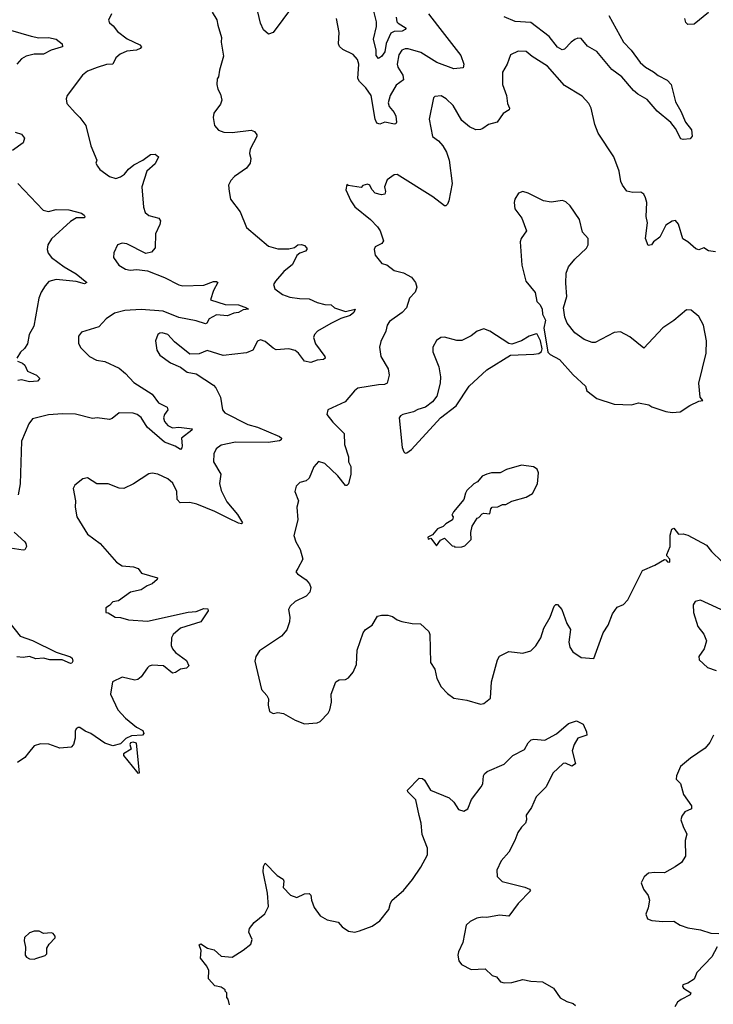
# Model space of a CAD drawing. Extents: x 2220520 to 2384350, y 721165 to 893491.
# Tile 235 of 256: x 2293342 to 2297756, y 850142 to 856408. Entities that reach past the tile are written whole.
import ezdxf

# ---------------------------------------------------------------- set-up
doc = ezdxf.new("R2010")
doc.units = 0

msp = doc.modelspace()

# ---------------------------------------------------------------- linework, layer by layer
at = {"layer": '0CON20XD'}
for points in [[(2294566.8, 856456.8), (2294597.9, 856407.9), (2294602.4, 856372.4), (2294626.7, 856295), (2294623.8, 856265), (2294640, 856175), (2294613, 856087), (2294607.5, 856045), (2294598.3, 856031.7), (2294596.2, 855995), (2294604, 855965), (2294621.2, 855935), (2294628, 855895), (2294620.5, 855869.5), (2294577.7, 855812.3), (2294573.6, 855786.4), (2294581.2, 855735), (2294606.7, 855705), (2294642.1, 855692.1), (2294695, 855689.2), (2294815, 855704.2), (2294836.8, 855696.8), (2294851.2, 855675), (2294851.2, 855665), (2294809.2, 855585), (2294805.9, 855555.9), (2294814, 855525), (2294810, 855495), (2294785, 855463.8), (2294709.7, 855410.3), (2294686, 855385), (2294671.2, 855355), (2294676.2, 855315), (2294683.3, 855265), (2294746.2, 855185), (2294786.7, 855085), (2294925, 854966.9), (2294985, 854950.5), (2295055, 854949.4), (2295091.4, 854958.6), (2295113.3, 854975), (2295135, 854977.1), (2295155, 854970), (2295170, 854955), (2295170, 854945), (2295161.2, 854935), (2295125, 854922.2), (2295105, 854907.1), (2295079.3, 854850.7), (2295024.3, 854805), (2294970, 854745), (2294957, 854723), (2294966.7, 854695), (2295015, 854658.6), (2295062, 854642), (2295122.6, 854632.6), (2295185, 854632.5), (2295235, 854609.2), (2295285, 854596.2), (2295324.1, 854594.1), (2295346.7, 854575), (2295415, 854550), (2295476.6, 854566.6), (2295469.4, 854545), (2295445.6, 854525), (2295385, 854507.1), (2295322.2, 854475), (2295238.1, 854425), (2295219.4, 854405), (2295211.9, 854385), (2295224.6, 854345), (2295284, 854265), (2295287.1, 854252.9), (2295275.6, 854244.4), (2295235, 854240.8), (2295194.4, 854225.6), (2295154.2, 854234.3), (2295116.5, 854285), (2295095, 854302.2), (2295055, 854313.1), (2294975, 854307.5), (2294955, 854317.5), (2294905, 854360), (2294875, 854370), (2294855, 854362.5), (2294825.9, 854304.1), (2294785, 854288), (2294638.3, 854271.7), (2294535, 854302.5), (2294485, 854281.2), (2294425, 854278.8), (2294327.6, 854357.6), (2294285, 854404), (2294250, 854415), (2294235, 854413.8), (2294221.2, 854405), (2294206.2, 854365), (2294216.2, 854305), (2294235, 854273.8), (2294302.5, 854225), (2294366.1, 854196.1), (2294407.5, 854165), (2294465, 854153.8), (2294575, 854082), (2294590.8, 854065), (2294620.8, 854005), (2294632.5, 853925), (2294648.8, 853905), (2294795, 853832), (2294854.8, 853814.8), (2294996.7, 853755), (2295008.8, 853745), (2295006.7, 853735), (2294995, 853728.6), (2294923.5, 853716.5), (2294715, 853720.4), (2294625, 853700), (2294592.2, 853677.8), (2294578.9, 853645), (2294576.7, 853595), (2294622.2, 853515), (2294614.5, 853455.5), (2294625, 853411.2), (2294660.7, 853340.7), (2294729.2, 853259.2), (2294760, 853205), (2294755, 853200), (2294735, 853202.9), (2294673.4, 853233.4), (2294585, 853278.2), (2294470, 853325), (2294425, 853334.4), (2294363.5, 853333.5), (2294344.4, 853354.4), (2294341.5, 853405), (2294317.4, 853457.4), (2294285.5, 853485.5), (2294222.5, 853515), (2294185, 853521.9), (2294165, 853516.9), (2294066.2, 853455), (2294005, 853424.3), (2293975, 853427.5), (2293905, 853454.2), (2293834.3, 853454.3), (2293775, 853492), (2293744.1, 853485.9), (2293692.5, 853445), (2293683.8, 853425), (2293698, 853345), (2293696.2, 853305), (2293706, 853245), (2293775, 853133.8), (2293854.4, 853074.4), (2293957.5, 852955), (2293995, 852931.8), (2294067.5, 852925), (2294096.2, 852915), (2294116.7, 852885), (2294220, 852855), (2294216.7, 852845), (2294185, 852818), (2294154.3, 852805.7), (2294115, 852778.8), (2294047.5, 852765), (2293970.7, 852709.3), (2293935, 852702.5), (2293915, 852680), (2293890, 852665), (2293890, 852635), (2293905, 852632.5), (2293950, 852605), (2293985, 852603.3), (2294035, 852588), (2294155, 852580.8), (2294415, 852638.4), (2294465, 852642.1), (2294515, 852661.5), (2294539.1, 852659.1), (2294542.5, 852645), (2294494.8, 852575.2), (2294365, 852535.3), (2294319.4, 852495), (2294308.1, 852475), (2294305.8, 852425), (2294314.2, 852405), (2294335, 852381.4), (2294405, 852329.2), (2294418.8, 852295), (2294405, 852281.2), (2294365, 852275.8), (2294335, 852254.2), (2294315, 852250), (2294256.7, 852295), (2294185, 852300), (2294165.8, 852294.2), (2294155, 852283.8), (2294114.5, 852225.5), (2294095, 852209.2), (2294074.2, 852204.2), (2293995, 852223.8), (2293932.5, 852195), (2293920, 852115), (2293967.5, 852015), (2294015, 851963.1), (2294086.2, 851906.2), (2294125.7, 851885), (2294132.9, 851865), (2294125, 851854.4), (2294055, 851850.7), (2294017.1, 851832.9), (2293985, 851800.3), (2293935, 851787.1), (2293885, 851802.9), (2293795, 851866), (2293759.3, 851879.3), (2293725, 851902.5), (2293715, 851902.5), (2293702.5, 851895), (2293695, 851880), (2293696.2, 851835), (2293683.9, 851796.1), (2293670.7, 851779.3), (2293597, 851773), (2293528.3, 851798.3), (2293475, 851800), (2293434.2, 851785.8), (2293398.6, 851741.4), (2293375, 851713.3), (2293329.5, 851680.5)], [(2293927.5, 856445), (2293907.5, 856405), (2293915, 856387.5), (2293938.3, 856368.3), (2293965, 856332.5), (2294025.5, 856285.5), (2294107.6, 856247.6), (2294117.1, 856235), (2294109.2, 856225), (2294086.2, 856215), (2294025, 856206.9), (2293982.4, 856187.6), (2293954.3, 856165), (2293935, 856125.8), (2293895, 856123.5), (2293835, 856104.5), (2293775, 856079.5), (2293741.4, 856055), (2293644.5, 855925.5), (2293638, 855905), (2293643.3, 855875), (2293695, 855816.2)], [(2295077.6, 856492.4), (2294955, 856326.7), (2294925, 856316.7), (2294895, 856343.1), (2294875, 856386), (2294850, 856495)], [(2295944, 856445), (2296001.6, 856371.6), (2296150.5, 856180.5), (2296168.5, 856125), (2296165, 856101.2), (2296105, 856095.5), (2295996.9, 856135), (2295895, 856199.6), (2295815, 856222.2), (2295795, 856223.3), (2295775, 856214.3), (2295754.5, 856185), (2295743.8, 856125), (2295748.5, 856105), (2295781.6, 856055), (2295784.6, 856025.4), (2295738.2, 855991.8), (2295700, 855925), (2295687.9, 855877.9), (2295692.7, 855855), (2295725, 855816.7), (2295735.4, 855795), (2295739.5, 855755), (2295735.5, 855744.5), (2295727.9, 855742.1), (2295665, 855756.7), (2295635, 855743.5), (2295615, 855750), (2295603.8, 855775), (2295578.2, 855925), (2295545.6, 855975), (2295504.6, 856014.6), (2295494.6, 856034.6), (2295501.4, 856125), (2295492, 856155), (2295465, 856186), (2295398.7, 856218.7), (2295377, 856237), (2295371.4, 856255), (2295375.8, 856325.8), (2295358.8, 856415)], [(2295737.1, 856425), (2295742.3, 856395), (2295750, 856385), (2295802.5, 856355), (2295796, 856345), (2295775.7, 856335), (2295725, 856331.9), (2295705, 856321.9), (2295674.1, 856255.9), (2295666.5, 856203.5), (2295645, 856173.8), (2295625, 856160.9), (2295610.4, 856180.4), (2295610.2, 856215), (2295594.2, 856285), (2295612.2, 856365), (2295613.3, 856395), (2295595, 856463.1)], [(2297725, 856454.2), (2297635, 856380), (2297595, 856376.7), (2297580.5, 856390.5), (2297575.8, 856415)], [(2297090.5, 856435), (2297185, 856265.8), (2297234.1, 856214.1), (2297291.8, 856135), (2297324.4, 856105), (2297376, 856076), (2297405, 856052.1), (2297462.8, 856022.8), (2297488.2, 855995), (2297515.3, 855885), (2297549.6, 855825), (2297579.5, 855755), (2297618.1, 855708.1), (2297622.7, 855667.3), (2297609.5, 855650.5), (2297565, 855645.7), (2297549.7, 855649.7), (2297516.4, 855715), (2297485, 855754.4), (2297398.9, 855825), (2297335, 855900), (2297276.4, 855933.6), (2297247.9, 855957.9), (2297174.6, 856045), (2297110.3, 856090.3), (2297015, 856206.2), (2296955, 856239.5), (2296915, 856288.1), (2296895, 856289.5), (2296875, 856282.2), (2296850.8, 856265), (2296810.3, 856219.7), (2296795, 856215.7), (2296765, 856232.2), (2296711.5, 856301.5), (2296595, 856389.3), (2296495, 856397.1), (2296425, 856426.2)], [(2293285, 856341.5), (2293415, 856303.6), (2293465, 856292.7), (2293525, 856294.7), (2293575, 856283.9), (2293611.9, 856255), (2293614.2, 856235.8), (2293607.1, 856232.9), (2293542, 856215), (2293495, 856187.8), (2293435, 856189.4), (2293384.6, 856175.4), (2293355, 856159.2), (2293325, 856124)], [(2297770.7, 854930.7), (2297725, 854936.7), (2297696.4, 854956.4), (2297665, 854943.3), (2297645, 854950), (2297595, 854994), (2297563.2, 855013.2), (2297535, 855107.5), (2297515, 855130), (2297495, 855126.7), (2297455, 855101.2), (2297416.4, 855023.6), (2297376, 854994), (2297362.5, 854975), (2297341.7, 854971.7), (2297324, 855015), (2297337.5, 855115), (2297330, 855155), (2297332.5, 855245), (2297325.8, 855275), (2297315, 855296.7), (2297295, 855311.2), (2297245, 855308.8), (2297205, 855317.5), (2297178.8, 855355), (2297168.8, 855378.8), (2297157.5, 855445), (2297124.3, 855534.3), (2297023.8, 855685), (2297001.7, 855741.7), (2296978.8, 855845), (2296963.3, 855875), (2296922.3, 855922.3), (2296809.8, 855989.8), (2296701.3, 856111.3), (2296602.9, 856172.9), (2296565, 856205.7), (2296515, 856206.7), (2296466.2, 856185), (2296444.2, 856125), (2296415.8, 856074.2), (2296415.7, 855995), (2296440.6, 855925), (2296446.7, 855875), (2296460, 855845), (2296456.2, 855835), (2296418.8, 855811.2), (2296380, 855755), (2296325, 855740), (2296290, 855715), (2296275, 855708.6), (2296245, 855708.1), (2296205, 855725.8), (2296157, 855767), (2296101.3, 855861.3), (2296056, 855905), (2296025, 855924), (2295985, 855920), (2295975, 855910), (2295948, 855775), (2295970, 855665), (2296007, 855637), (2296035.6, 855605.6), (2296059.2, 855565), (2296076, 855515), (2296094.2, 855365), (2296074.3, 855255), (2296065, 855233.8), (2296055, 855224.2), (2296045, 855224.4), (2295971.1, 855281.1), (2295745, 855422.5), (2295725, 855420), (2295680.3, 855389.7), (2295663.8, 855345), (2295671.2, 855315), (2295665, 855296.7), (2295645, 855293.8), (2295605, 855303.3), (2295582.5, 855327.5), (2295570, 855355), (2295555, 855361.2), (2295526.4, 855353.6), (2295515, 855340), (2295432.5, 855352.5), (2295425, 855360), (2295417.5, 855325), (2295450, 855255), (2295475, 855217.5), (2295575.6, 855135.6), (2295620.3, 855090.3), (2295635.8, 855065), (2295658.3, 855001.7), (2295647.3, 854982.7), (2295605, 854962.5), (2295598.8, 854945), (2295605, 854910), (2295646, 854856), (2295678.3, 854848.3), (2295725, 854810.8), (2295785, 854797.1), (2295835, 854769.4), (2295860.9, 854735), (2295869.2, 854705), (2295859.4, 854675), (2295822.9, 854635), (2295804.4, 854575), (2295776, 854544), (2295695, 854488.1), (2295680, 854465), (2295672.2, 854425), (2295640.3, 854359.7), (2295632.9, 854322.9), (2295640.8, 854265), (2295686.9, 854185), (2295692.9, 854145), (2295680.8, 854095), (2295664.5, 854085.5), (2295625, 854083.8), (2295495, 854062.5), (2295472, 854045), (2295413.8, 853975), (2295302.5, 853925), (2295297.5, 853895), (2295335, 853846.2), (2295407.1, 853775), (2295409.4, 853705), (2295434.3, 853625), (2295434.3, 853595), (2295449.4, 853565), (2295448.9, 853515), (2295435.6, 853454.4), (2295425, 853443.8), (2295415, 853443.8), (2295366.7, 853505), (2295285, 853584), (2295244.2, 853595.8), (2295215, 853562.5), (2295185, 853490), (2295165, 853473.8), (2295125, 853463.3), (2295101.7, 853438.3), (2295094, 853405), (2295116.2, 853345), (2295106.2, 853305), (2295112.5, 853225), (2295088, 853125), (2295100, 853085), (2295127.3, 853037.3), (2295143.8, 852975), (2295112.5, 852915), (2295100, 852895), (2295110.7, 852880.7), (2295165, 852843.3), (2295187, 852817), (2295194.1, 852794.1), (2295188.6, 852765), (2295165, 852739.2), (2295095.6, 852704.4), (2295064.2, 852675.8), (2295054, 852655), (2295061.4, 852605), (2295059.2, 852575), (2295042.5, 852525), (2295007.5, 852485), (2294868.3, 852391.7), (2294846.2, 852355), (2294838.8, 852325), (2294881.2, 852145), (2294915, 852107.5), (2294926.7, 852085), (2294923.3, 852045), (2294932.5, 852005), (2294955, 851993.3), (2294985, 852000), (2295021.7, 851991.7), (2295095, 851950), (2295155, 851927.5), (2295235, 851933.3), (2295255, 851942.5), (2295305.8, 851994.2), (2295316.7, 852015), (2295326, 852065), (2295323.8, 852115), (2295353.8, 852195), (2295375, 852207.5), (2295415, 852208.8), (2295435, 852218.8), (2295464, 852255), (2295485.5, 852304.5), (2295490, 852395), (2295527.5, 852505), (2295543.6, 852526.4), (2295584.5, 852555.5), (2295618.9, 852611.1), (2295645, 852618.9), (2295685, 852619.4), (2295715, 852610), (2295745, 852589.2), (2295775, 852578), (2295840, 852565), (2295893.2, 852563.2), (2295946.7, 852515), (2295952.5, 852495), (2295957, 852317), (2295983.3, 852275), (2295996.1, 852216.1), (2296025, 852162.5), (2296065, 852120), (2296105, 852090), (2296188.3, 852078.3), (2296275, 852051.2), (2296295, 852056.7), (2296339.5, 852090.5), (2296345.6, 852194.4), (2296383.8, 852335), (2296395, 852357.5), (2296455, 852386.7), (2296543.9, 852376.1), (2296595, 852391.2), (2296626.8, 852423.2), (2296658.8, 852475), (2296677.5, 852535), (2296718.8, 852605), (2296743.3, 852675), (2296753.9, 852686.1), (2296765, 852686.7), (2296793.3, 852655), (2296824, 852565), (2296847, 852527), (2296836.1, 852446.1), (2296843.8, 852415), (2296863.3, 852385), (2296915, 852350), (2296995, 852343.3), (2297055.5, 852505), (2297087.1, 852555), (2297115, 852626.7), (2297145, 852670), (2297185, 852686.2), (2297213, 852717), (2297305, 852902.5), (2297383.6, 852936.4), (2297445, 852972.5), (2297455, 852970), (2297465, 852957.5), (2297480, 852955), (2297480, 852975), (2297460, 852995), (2297460, 853005), (2297482.5, 853055), (2297482.5, 853127.5), (2297493.3, 853165), (2297505, 853172.5), (2297533.9, 853133.9), (2297565, 853136.7), (2297595, 853126.7), (2297713.6, 853063.6), (2297744.1, 853024.1), (2297810.3, 852960.3)], [(2293695, 855816.2), (2293726.2, 855785), (2293762.5, 855735), (2293794.2, 855605), (2293832.5, 855515), (2293827.5, 855495), (2293836.7, 855475), (2293853.3, 855455), (2293915, 855410), (2293955, 855397.5), (2293985, 855408.1), (2294009.4, 855425), (2294034, 855456), (2294068.1, 855485), (2294125.7, 855514.3), (2294175, 855550), (2294205, 855551.4), (2294225.8, 855535.8), (2294205, 855490.6), (2294151.2, 855445), (2294119.5, 855345), (2294130.5, 855215), (2294141.7, 855181.7), (2294165, 855161.4), (2294227.5, 855145), (2294238.6, 855128.6), (2294234.3, 855105), (2294205.8, 855045), (2294203.9, 854956.1), (2294180.7, 854929.3), (2294145, 854920), (2294025, 854981.8), (2293994.6, 854985.4), (2293965.6, 854974.4), (2293940.8, 854925), (2293940, 854895), (2293974, 854845), (2294015, 854820.6), (2294045, 854814.4), (2294088.8, 854818.8), (2294155, 854808.8), (2294265, 854767.5), (2294355, 854720), (2294380, 854715), (2294515, 854717.5), (2294575, 854741.8), (2294595, 854742.5), (2294602.5, 854735), (2294576.2, 854685), (2294556.7, 854625), (2294650, 854595), (2294735, 854592.9), (2294786.2, 854575), (2294798.8, 854565), (2294765, 854561.1), (2294735.2, 854544.8), (2294705, 854541.2), (2294665, 854524.3), (2294595, 854530.4), (2294548, 854505), (2294533.9, 854476.1), (2294525, 854472.5), (2294465, 854492.2), (2294355, 854513.8), (2294255, 854552.4), (2294115, 854564.1), (2294011.8, 854558.2), (2293945, 854540.6), (2293893.8, 854505), (2293847, 854453), (2293735, 854420), (2293716.7, 854395), (2293717, 854347), (2293730.5, 854320.5), (2293786.2, 854265), (2293830.7, 854240.7), (2293885, 854232.9), (2293975, 854189.5), (2294016.2, 854156.2), (2294069.6, 854099.6), (2294185.2, 854025.2), (2294225, 853970.4), (2294281.7, 853941.7), (2294285.6, 853925), (2294263.2, 853895), (2294256.7, 853875), (2294265, 853850), (2294285.5, 853825), (2294315, 853810.6), (2294355.2, 853815.2), (2294440, 853805), (2294438, 853795), (2294373.1, 853745), (2294377.3, 853695), (2294375, 853682.5), (2294365, 853673.3), (2294332.9, 853692.9), (2294265, 853719.2), (2294154.4, 853814.4), (2294115, 853876.7), (2294090, 853895), (2294065, 853903.6), (2293975, 853905.7), (2293930.5, 853869.5), (2293915, 853863.8), (2293835, 853874.2), (2293805, 853870.8), (2293696.8, 853896.8), (2293615, 853900), (2293525, 853894), (2293425, 853868), (2293400, 853835), (2293354.6, 853725), (2293345.7, 853455), (2293333.1, 853385)], [(2293313, 855693), (2293355, 855679.2), (2293373.8, 855655), (2293363.8, 855625), (2293295.8, 855575)], [(2293330, 855365), (2293492.5, 855195), (2293525, 855188), (2293575, 855199.2), (2293655, 855198.6), (2293735, 855176.9), (2293752.5, 855165), (2293758, 855155), (2293753.9, 855146.1), (2293705, 855147.5), (2293665, 855124.2), (2293545.6, 855014.4), (2293522, 854975), (2293518, 854945), (2293523, 854923), (2293544.4, 854894.4), (2293625, 854835.6), (2293701.4, 854791.4), (2293770, 854735), (2293754, 854726), (2293702.4, 854742.4), (2293575, 854754.5), (2293527.9, 854742.1), (2293504.2, 854715), (2293479.2, 854675), (2293464.4, 854635.6), (2293432.7, 854457.3), (2293403.3, 854405), (2293391.2, 854345), (2293373.3, 854315), (2293347, 854293), (2293323.6, 854253.6)], [(2297495, 853907.5), (2297545, 853912.5), (2297606.7, 853953.3), (2297665, 853980), (2297690, 853985), (2297672.5, 854005), (2297663.3, 854095), (2297710, 854285), (2297712.9, 854365), (2297694.3, 854465), (2297665, 854518.8), (2297615, 854560), (2297585, 854562.5), (2297505, 854493.3), (2297435, 854447.5), (2297315, 854316.7), (2297225, 854388.8), (2297165, 854422), (2297125, 854417.5), (2297005, 854353.8), (2296985, 854353.3), (2296935, 854373.3), (2296875.7, 854415.7), (2296825.7, 854475.7), (2296812.5, 854515), (2296804, 854575), (2296824.5, 854645.5), (2296818.1, 854731.9), (2296820, 854795), (2296833.8, 854835), (2296875, 854884.4), (2296950, 854955), (2296960.8, 854975), (2296959.2, 855015), (2296924.2, 855055), (2296905.7, 855135.7), (2296845, 855223.3), (2296818.3, 855248.3), (2296796.4, 855256.4), (2296725, 855246.2), (2296675, 855254.2), (2296577.5, 855305), (2296545, 855313.8), (2296516.1, 855303.9), (2296493.8, 855265), (2296488.8, 855245), (2296493.8, 855205), (2296537.5, 855145), (2296566.7, 855065), (2296533.9, 855016.1), (2296526.7, 854995), (2296538.8, 854845), (2296562.5, 854745), (2296622.7, 854672.7), (2296634, 854615), (2296655, 854593.3), (2296667.5, 854565), (2296668.8, 854535), (2296687.5, 854495), (2296677.5, 854445), (2296694.1, 854344.1), (2296702.5, 854292.5), (2296717.7, 854277.7), (2296777.5, 854245), (2296865, 854147.5), (2296942.5, 854075), (2296952.5, 854045), (2297015, 853996.7), (2297125, 853961.2), (2297235, 853956.7), (2297280.7, 853970.7), (2297345, 853956.2), (2297364.1, 853944.1), (2297453.9, 853913.9), (2297495, 853907.5)], [(2295795, 853650), (2295805, 853652.5), (2295835, 853673.3), (2296020, 853875), (2296119.7, 853950.3), (2296203.3, 854075), (2296315, 854180), (2296465, 854272.5), (2296615, 854278.6), (2296645.7, 854284.3), (2296663.9, 854296.1), (2296666.4, 854313.6), (2296657.1, 854365), (2296635.8, 854405.8), (2296628.3, 854408.3), (2296585, 854394), (2296535, 854364), (2296475, 854344), (2296455, 854347.5), (2296335, 854426), (2296295, 854440), (2296253.9, 854426.1), (2296215, 854396.7), (2296155, 854366.7), (2296125, 854366.2), (2296045, 854386.7), (2296022.5, 854385), (2295995, 854366.2), (2295971.2, 854325), (2295972, 854295), (2296008.9, 854198.9), (2296019.5, 854135), (2296018.5, 854095), (2295997, 854013), (2295969.4, 853975), (2295925, 853941.8), (2295875, 853927.8), (2295847.5, 853912.5), (2295780, 853895), (2295765, 853887.5), (2295757.5, 853875), (2295776.7, 853685), (2295787, 853657), (2295795, 853650)], [(2293327.5, 854235), (2293361.2, 854221.2), (2293375, 854208.8), (2293392.1, 854172.1), (2293450, 854145), (2293470, 854125), (2293455, 854106.7), (2293405, 854103.1), (2293355, 854116.9), (2293331.7, 854111.7)], [(2296111.7, 853051.7), (2296155, 853052.5), (2296175, 853060), (2296215, 853100), (2296212.5, 853145), (2296222.5, 853185), (2296253.6, 853236.4), (2296265, 853240), (2296285, 853262.5), (2296295, 853267.5), (2296335, 853262.5), (2296340, 853295), (2296350, 853305), (2296385, 853307.5), (2296415, 853322.5), (2296437, 853323), (2296475, 853343.3), (2296565, 853368.8), (2296605, 853393.3), (2296638, 853455), (2296643.3, 853525), (2296635, 853547.5), (2296611.7, 853561.7), (2296535, 853573.3), (2296440, 853545), (2296400, 853525), (2296345, 853523.8), (2296315, 853516.2), (2296285, 853502.5), (2296255, 853467.5), (2296233.3, 853455), (2296188.8, 853411.2), (2296178.8, 853395), (2296168.8, 853355), (2296102.5, 853275), (2296092.5, 853255), (2296100, 853245), (2296097.5, 853225), (2296055, 853200), (2296037.5, 853182.5), (2296001.7, 853168.3), (2295970, 853130), (2295940, 853115), (2295941.7, 853101.7), (2295958.3, 853108.3), (2295995, 853060), (2296020, 853095), (2296045, 853107.5), (2296095, 853060), (2296108.3, 853058.3), (2296111.7, 853051.7)], [(2293307.1, 853147.1), (2293374.3, 853085), (2293382.5, 853075), (2293386, 853055), (2293376.2, 853035), (2293365, 853031.4), (2293255, 853048.6)], [(2297855, 852630.6), (2297675, 852712.9), (2297641.2, 852705), (2297627.5, 852685), (2297630.8, 852635), (2297656.8, 852546.8), (2297695, 852496.7), (2297713.8, 852455), (2297698.8, 852405), (2297664.1, 852355.9), (2297666.7, 852335), (2297720, 852285), (2297775, 852266)], [(2293272.5, 852575), (2293346.2, 852485), (2293425, 852456.4), (2293575, 852382.3), (2293665, 852354), (2293676.2, 852345), (2293681.2, 852325), (2293675, 852313.3), (2293665, 852311.2), (2293613.8, 852333.8), (2293535, 852333.8), (2293495, 852345.6), (2293445, 852340.9), (2293405, 852355.6), (2293365, 852349.1), (2293325, 852353.5)], [(2294678.3, 850138.3), (2294670, 850175), (2294660, 850185), (2294660, 850215), (2294650, 850225), (2294650, 850235), (2294625, 850250), (2294585, 850260), (2294544.1, 850304.1), (2294546.1, 850356.1), (2294533.3, 850385), (2294493.3, 850435), (2294497.5, 850485), (2294485, 850520), (2294495, 850526.7), (2294538.3, 850498.3), (2294579.5, 850489.5), (2294625, 850447.5), (2294695, 850442.9), (2294765, 850486.7), (2294812.5, 850525), (2294821.2, 850555), (2294800.9, 850600.9), (2294805.6, 850625), (2294835, 850662.9), (2294901.7, 850718.3), (2294925.8, 850765), (2294918.9, 850848.9), (2294891.4, 850985), (2294895, 851020), (2294905, 851040), (2294980.7, 850960.7), (2295019.3, 850939.3), (2295024.2, 850925), (2295020, 850885), (2295065, 850836), (2295105, 850822), (2295155, 850846), (2295185, 850846.7), (2295195.6, 850835.6), (2295199.2, 850805), (2295217.4, 850757.4), (2295255, 850704.2), (2295299.7, 850679.7), (2295370, 850665), (2295394.1, 850634.1), (2295435, 850607.5), (2295475, 850600), (2295505, 850608.8), (2295585, 850640), (2295635, 850673.8), (2295691.2, 850745), (2295701.2, 850785), (2295713.3, 850805), (2295784.2, 850865.8), (2295843, 850937), (2295896, 851015), (2295937.7, 851092.3), (2295937.1, 851135), (2295903.2, 851223.2), (2295898.1, 851295), (2295884.5, 851344.5), (2295863.4, 851443.4), (2295813.3, 851495), (2295810, 851505), (2295885, 851581.2), (2295905, 851580), (2295918.3, 851568.3), (2295957.5, 851505), (2296075, 851456.7), (2296105, 851427.5), (2296135, 851382.5), (2296169.3, 851370.7), (2296193.3, 851385), (2296217.5, 851445), (2296278.8, 851525), (2296288.8, 851545), (2296293.6, 851596.4), (2296300.7, 851609.3), (2296316.2, 851623.8), (2296425, 851671.2), (2296481.2, 851725), (2296555.6, 851764.4), (2296578, 851805), (2296597.5, 851825), (2296615, 851828.8), (2296685, 851822.5), (2296757.8, 851862.2), (2296835, 851928.6), (2296885.5, 851945.5), (2296927.5, 851925), (2296950, 851875), (2296952.5, 851855), (2296893.9, 851836.1), (2296870, 851795), (2296858.8, 851755), (2296878.3, 851671.7), (2296855, 851658), (2296815, 851676.7), (2296800, 851675), (2296735, 851612.5), (2296692.5, 851525), (2296628.2, 851461.8), (2296600, 851395), (2296565.7, 851345), (2296567.5, 851315), (2296562, 851295), (2296535, 851268.8), (2296512.5, 851235), (2296494.2, 851185), (2296455, 851111.2), (2296406, 851055), (2296378.8, 850995), (2296381.2, 850955), (2296413, 850923), (2296557.3, 850887.3), (2296587.5, 850875), (2296592.5, 850865), (2296515, 850783.3), (2296455, 850703.8), (2296395, 850710), (2296315.9, 850694.1), (2296285, 850695.8), (2296250.7, 850689.3), (2296209.3, 850669.3), (2296184.4, 850645), (2296161.4, 850535), (2296134.2, 850475), (2296130.8, 850455), (2296137.7, 850417.7), (2296153.3, 850395), (2296215, 850363.3), (2296305, 850367.5), (2296350, 850325), (2296376.7, 850316.7), (2296402.5, 850285), (2296425, 850278.8), (2296475, 850280), (2296545, 850298.8), (2296595, 850288.8), (2296670, 850285), (2296740, 850245), (2296782.1, 850182.1), (2296825, 850159.2), (2296865, 850146.7), (2296880, 850135)], [(2294095, 851613.7), (2294105, 851614.9), (2294085, 851804.3), (2294065, 851810.8), (2294048.3, 851805), (2294043.8, 851795), (2294051.5, 851765), (2294003.2, 851736.8), (2294003.3, 851725), (2294085, 851622.6), (2294095, 851613.7)], [(2297757.8, 851855), (2297735, 851808.8), (2297705, 851771.2), (2297610.9, 851709.1), (2297547.5, 851655), (2297522.5, 851595), (2297520, 851575), (2297547, 851547), (2297566.7, 851476.7), (2297617.5, 851405), (2297617.5, 851385), (2297575, 851367.5), (2297555, 851340), (2297548.8, 851315), (2297564.4, 851274.4), (2297587.5, 851225), (2297578, 851185), (2297580, 851085), (2297553.3, 851045), (2297514.1, 851015.9), (2297445, 850978.8), (2297385, 850981.2), (2297344.3, 850975.7), (2297315.9, 850954.1), (2297296.7, 850915), (2297311.2, 850875), (2297342, 850835), (2297350, 850805), (2297341.2, 850755), (2297326.2, 850715), (2297337.5, 850685), (2297365, 850676.2), (2297435, 850669.2), (2297505, 850671.9), (2297545.5, 850645.5), (2297595, 850628.1), (2297675.5, 850615.5), (2297740, 850595), (2297792, 850592)], [(2293435, 850428.8), (2293445, 850433.3), (2293505, 850453.3), (2293516.1, 850463.9), (2293515, 850500), (2293530, 850525), (2293567.5, 850565), (2293567.5, 850575), (2293555, 850592.5), (2293545, 850597.5), (2293495, 850592.5), (2293466.4, 850606.4), (2293435, 850606.7), (2293405, 850597.5), (2293373.9, 850566.1), (2293370, 850545), (2293380, 850505), (2293376.7, 850455), (2293385, 850442.5), (2293405, 850431.2), (2293435, 850428.8)], [(2297781.7, 850508.3), (2297746.2, 850445), (2297651.2, 850345), (2297635, 850302.5), (2297594.2, 850275.8), (2297562.5, 850265), (2297560, 850255), (2297565.8, 850245), (2297612.5, 850215), (2297608, 850202), (2297551.7, 850171.7), (2297528.8, 850155), (2297511.2, 850125)]]:
    msp.add_lwpolyline(points, dxfattribs=at)

doc.saveas('drawing.dxf')
